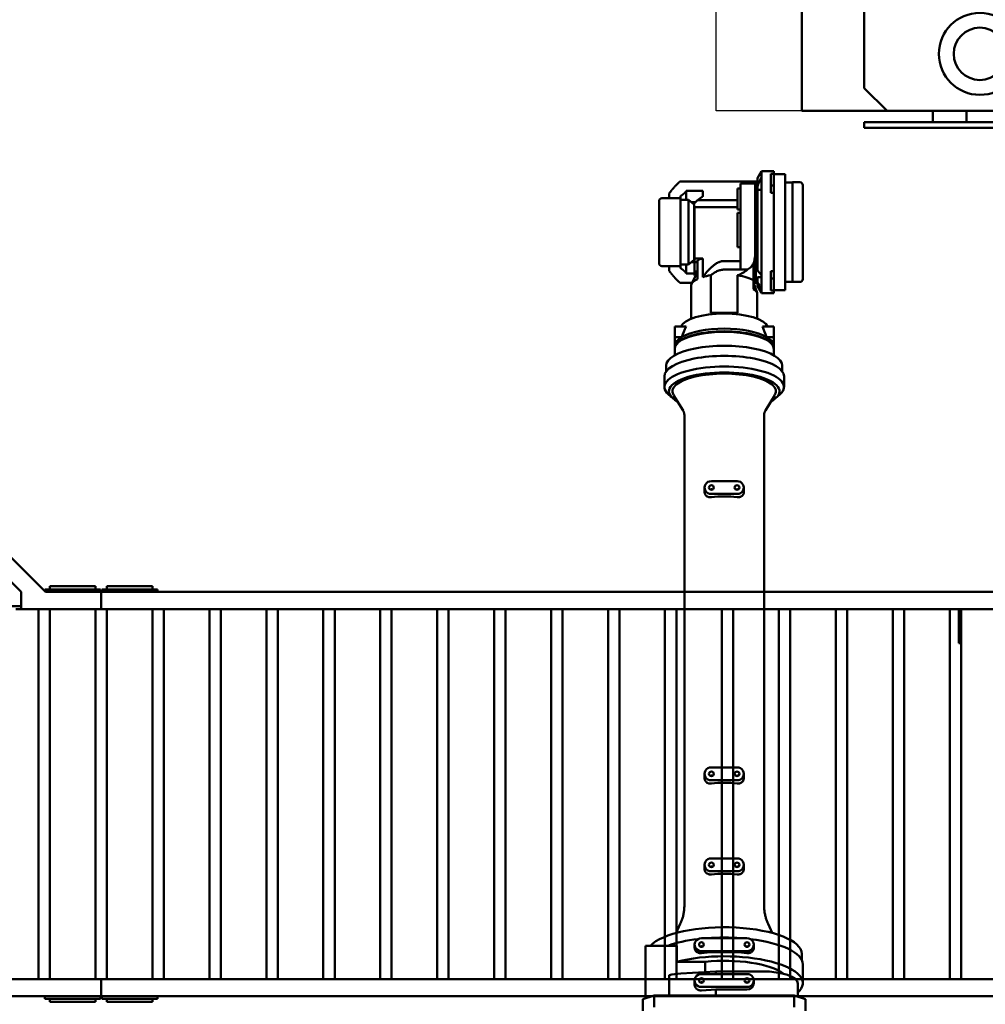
# Model space of a CAD drawing. Header units: millimetres. Extents: x 5419 to 33401, y 455 to 7585.
# Tile 18 of 23: x 21927 to 23622, y 3946 to 5675. Entities that reach past the tile are written whole.
import ezdxf

# ---------------------------------------------------------------- set-up
doc = ezdxf.new("R2010")
doc.units = ezdxf.units.MM
for name, color, linetype, true_color in [('Layout', 7, 'Continuous', 0xbfbfbf), ('machines', 7, 'Continuous', 0x008000), ('robots and equipment', 7, 'Continuous', 0xff8000), ('transportation', 5, 'Continuous', 0x0000ff)]:
    doc.layers.add(name, color=color, linetype=linetype, true_color=true_color)

# ---------------------------------------------------------------- blocks, each defined once
blk = doc.blocks.new('FDS_1b0835c7-9219-484b-a685-0c2eecc56787_Asset_744BAEB6E4EDB0F697E79DFD155A3E41')
at = {"color": 0, "lineweight": 50}
for p, q in [((-2000, 0), (-2000, -30)), ((-2000, 0), (-148, 0)), ((-1901, 4.6), (-1999, 4.6)), ((-1999, 0), (-1999, 4.6)), ((-1990, 10), (-1990, 4.6)), ((-1910, 10), (-1990, 10)), ((-1910, 4.6), (-1910, 10)), ((-1901, 0), (-1901, 4.6)), ((0, -30), (-2000, -30)), ((-1990, -680), (-1990, -30)), ((-1910, -680), (-1910, -30)), ((-1890, -680), (-1890, -30)), ((-1810, -680), (-1810, -30)), ((-1790, -680), (-1790, -30)), ((-1710, -680), (-1710, -30)), ((-1690, -680), (-1690, -30)), ((-1610, -680), (-1610, -30)), ((-1590, -680), (-1590, -30)), ((-1510, -680), (-1510, -30)), ((-1490, -680), (-1490, -30)), ((-1410, -680), (-1410, -30)), ((-1390, -680), (-1390, -30)), ((-1310, -680), (-1310, -30)), ((-1290, -680), (-1290, -30)), ((-1210, -680), (-1210, -30)), ((-1190, -680), (-1190, -30)), ((-1110, -680), (-1110, -30)), ((-1090, -680), (-1090, -30)), ((-1010, -680), (-1010, -30)), ((-990, -680), (-990, -30)), ((-910, -680), (-910, -30)), ((-890, -680), (-890, -30)), ((-810, -680), (-810, -30)), ((-790, -680), (-790, -30)), ((-710, -680), (-710, -30)), ((-690, -680), (-690, -30)), ((-610, -680), (-610, -30)), ((-590, -680), (-590, -30)), ((-510, -680), (-510, -30)), ((-493.9, -90), (-493.9, -30)), ((-490, -680), (-490, -30)), ((-490, -90), (-493.9, -90)), ((-2000, -710), (-2000, -680)), ((0, -680), (-2000, -680)), ((-2000, -710), (0, -710)), ((-1999, -710), (-1999, -714.6)), ((-1901, -714.6), (-1999, -714.6)), ((-1990, -714.6), (-1990, -720)), ((-1990, -720), (-1910, -720)), ((-1910, -720), (-1910, -714.6)), ((-1901, -710), (-1901, -714.6))]:
    blk.add_line(p, q, dxfattribs=at)
blk = doc.blocks.new('FDS_b3d8cbdd-ba2d-4ae9-a5c9-a61e6663c5de_Asset_9A21176EE42F98A64CD7E57F590330CF')
at = {"color": 0, "lineweight": 50}
for p, q in [((-2000, 0), (-2000, -30)), ((-148, 0), (-2000, 0)), ((-1901, 4.6), (-1999, 4.6)), ((-1999, 0), (-1999, 4.6)), ((-1990, 4.6), (-1990, 10)), ((-1990, 10), (-1910, 10)), ((-1910, 10), (-1910, 4.6)), ((-1901, 0), (-1901, 4.6)), ((-2000, -30), (0, -30)), ((-1990, -30), (-1990, -680)), ((-1910, -30), (-1910, -680)), ((-1890, -30), (-1890, -680)), ((-2000, -710), (-2000, -680)), ((-2000, -680), (-1859.6, -680)), ((-1859.6, -710), (-1859.6, -680)), ((-1850, -680), (-1859.6, -680)), ((-1859.6, -685.1), (-1728.7, -685.1)), ((-1902, -710), (-2000, -710)), ((-1999, -710), (-1999, -714.6)), ((-1901, -714.6), (-1999, -714.6)), ((-1990, -720), (-1990, -714.6)), ((-1910, -720), (-1990, -720)), ((-1910, -714.6), (-1910, -720)), ((-1902, -710), (-943.9, -1668.1)), ((-1901, -711), (-1901, -714.6)), ((-922.7, -1646.9), (-1859.6, -710))]:
    blk.add_line(p, q, dxfattribs=at)
blk = doc.blocks.new('FDS_b08ea8a8-3ac8-4067-a5db-55ce0aeede3d_Asset_51E05EA1A093A3F0CCAC025669E8B9A8')
at = {"color": 0, "lineweight": 50}
for p, q in [((-143, -925.3), (-143, -945.9)), ((-123, -952.8), (-123, -932.1)), ((123, -952.8), (123, -932.1)), ((143, -945.9), (143, -925.3)), ((-143, -945.9), (-123, -952.8)), ((-129.2, -973.6), (-129.2, -950.7)), ((123, -952.8), (143, -945.9)), ((138, -947.6), (138, -1040)), ((-123, -952.8), (123, -952.8)), ((15, -962.9), (-40, -962.9)), ((40, -967.6), (-40, -967.6)), ((15, -962.9), (15, -952.8)), ((40, -961.4), (15, -962.9)), ((96.7, -988.3), (96.7, -952.8)), ((-138, -1007.1), (-138, -974.2)), ((-52, -974.2), (-52, -978.9)), ((52, -971.9), (52, -978.9)), ((-67.2, -994.9), (15, -994.9)), ((-40, -990.2), (40, -990.2)), ((15, -994.9), (15, -990.2)), ((15, -994.9), (76.2, -991.2)), ((33.5, -993.7), (33.5, -1011.8)), ((-136, -1025.8), (-136, -1015.1)), ((33.5, -1011.8), (83.3, -1011.8)), ((83.3, -1011.8), (83.3, -1040)), ((-52, -1036.7), (-52, -1041.9)), ((40, -1030.6), (-40, -1030.6)), ((52, -1036.7), (52, -1041.9)), ((-40, -1053.1), (40, -1053.1)), ((138, -1040), (83.3, -1040)), ((-77.1, -1078.1), (-84.4, -1062.3)), ((77.1, -1078.1), (84.4, -1062.3)), ((-70, -1971.3), (-70, -1110.9)), ((70, -1971.3), (70, -1110.9)), ((-34.5, -1174.5), (-34.5, -1182)), ((-22.5, -1170.8), (22.5, -1170.8)), ((34.5, -1174.5), (34.5, -1182)), ((22.5, -1193.3), (-22.5, -1193.3)), ((-22.5, -1330.5), (22.5, -1330.5)), ((-34.5, -1334.2), (-34.5, -1341.8)), ((34.5, -1334.2), (34.5, -1341.8)), ((22.5, -1353.1), (-22.5, -1353.1)), ((-34.5, -1837), (-34.5, -1844.5)), ((-22.5, -1833.2), (22.5, -1833.2)), ((34.5, -1837), (34.5, -1844.5)), ((22.5, -1855.8), (-22.5, -1855.8)), ((-72.3, -1979.9), (-89, -2007)), ((72.3, -1979.9), (89, -2007)), ((-90.3, -2001.4), (-97.8, -2007.9)), ((90.3, -2001.4), (97.8, -2007.9)), ((-105, -2039.8), (-105, -2021)), ((105, -2039.8), (105, -2021)), ((-102, -2048.3), (-102, -2058.6)), ((102, -2048.3), (102, -2058.6)), ((-87, -2076.8), (-87, -2088.2)), ((-87, -2097.7), (-87, -2088.2)), ((87, -2076.8), (87, -2088.2)), ((87, -2088.2), (87, -2097.7)), ((-83.3, -2097.7), (-87, -2097.7)), ((-87, -2097.7), (-87, -2101.4)), ((-83.3, -2101.4), (-87, -2101.4)), ((-87, -2101.4), (-87, -2108.3)), ((-87, -2108.3), (-87, -2127.1)), ((-74.5, -2108.3), (-87, -2108.3)), ((-83.3, -2097.7), (-83.3, -2101.4)), ((-74.5, -2108.3), (-74.5, -2109.2)), ((74.5, -2108.3), (87, -2108.3)), ((74.5, -2109.2), (74.5, -2108.3)), ((87, -2097.7), (83.3, -2097.7)), ((83.3, -2101.4), (83.3, -2097.7)), ((83.3, -2101.4), (87, -2101.4)), ((87, -2101.4), (87, -2097.7)), ((87, -2108.3), (87, -2101.4)), ((87, -2127.1), (87, -2108.3)), ((-67.1, -2127.1), (-87, -2127.1)), ((-58, -2184), (-58, -2140.9)), ((58, -2199.1), (58, -2140.9)), ((67.1, -2127.1), (87, -2127.1)), ((-23.6, -2151.4), (23.6, -2151.4)), ((-23.6, -2217.2), (-23.6, -2151.4)), ((23.6, -2217.2), (23.6, -2151.4)), ((-107, -2191), (-87, -2191)), ((-107, -2395), (-107, -2191)), ((-65.5, -2186), (-87, -2186)), ((-87, -2190.3), (-87, -2186)), ((-87, -2195.5), (-87, -2190.3)), ((-82, -2190.3), (-87, -2190.3)), ((-87, -2224.2), (-87, -2195.5)), ((-82, -2190.3), (-82, -2224.2)), ((-58.5, -2198), (-65.5, -2186)), ((-65.5, -2186), (-65.5, -2192.3)), ((-65.5, -2192.3), (-65.5, -2217.4)), ((-51.5, -2204.7), (-57.6, -2186.3)), ((-51.5, -2193.1), (-51.5, -2208.2)), ((-138, -2210.5), (-138, -2375.5)), ((-133, -2205.5), (-120, -2205.5)), ((-120, -2380.5), (-120, -2205.5)), ((-120, -2206), (-107, -2206)), ((-82, -2211.4), (-87, -2211.4)), ((-58.5, -2198), (-58.5, -2205.1)), ((-58.5, -2204), (-53.3, -2204)), ((-58.5, -2205.1), (-58.5, -2213.8)), ((-58.5, -2206), (-55.5, -2206)), ((-55.5, -2380), (-55.5, -2206)), ((-54.5, -2207.5), (-52.5, -2201.8)), ((-54.5, -2207.5), (-54.5, -2257.2)), ((-51.5, -2208.2), (-51.5, -2234.2)), ((47, -2222.6), (57.2, -2202.4)), ((47, -2210.7), (47, -2243.6)), ((56.4, -2204), (77.5, -2204)), ((-87, -2224.2), (-87, -2361.8)), ((-82, -2224.2), (-87, -2224.2)), ((-65.5, -2213.8), (-58.5, -2213.8)), ((-58.5, -2225.8), (-65.5, -2217.4)), ((-65.5, -2217.4), (-65.5, -2367.2)), ((-58.5, -2225.8), (-58.5, -2370.8)), ((-55.5, -2214), (-54.5, -2214)), ((-55.5, -2216.5), (-54.5, -2216.5)), ((-41.1, -2227.3), (-28.5, -2227.3)), ((-28.5, -2227.3), (0, -2227.3)), ((-28.5, -2227.3), (-28.5, -2257.2)), ((37.8, -2214.1), (37.8, -2247)), ((47, -2223.7), (52, -2223.7)), ((49.9, -2216.9), (52, -2216.9)), ((52, -2223.7), (52, -2216.9)), ((66.7, -2220.5), (52, -2220.5)), ((52, -2240.2), (52, -2223.7)), ((66.7, -2236), (66.7, -2220.5)), ((66.7, -2220.5), (67.5, -2221.6)), ((76.5, -2233.5), (76.5, -2229.5)), ((96.5, -2225.1), (96.5, -2233.5)), ((0, -2242.3), (-28.5, -2242.3)), ((37.8, -2247), (52, -2247)), ((47, -2240.2), (52, -2240.2)), ((52, -2247), (52, -2240.2)), ((52, -2240.5), (57.7, -2240.5)), ((52, -2308.1), (52, -2247)), ((53, -2244.5), (63, -2236)), ((53, -2341.5), (53, -2244.5)), ((76.5, -2236), (63, -2236)), ((63, -2236), (63, -2350)), ((76.5, -2233.5), (109.5, -2233.5)), ((76.5, -2239), (76.5, -2233.5)), ((76.5, -2239), (76.5, -2252.3)), ((114.5, -2243.6), (114.5, -2238.5)), ((114.5, -2243.6), (114.5, -2256.9)), ((-54.5, -2257.2), (-54.5, -2378.5)), ((-28.5, -2257.2), (-28.5, -2378.5)), ((52, -2264.5), (53, -2264.5)), ((76.5, -2261.4), (76.5, -2252.3)), ((76.5, -2261.4), (76.5, -2324.6)), ((114.5, -2261.4), (114.5, -2256.9)), ((114.5, -2261.4), (114.5, -2324.6)), ((-23.5, -2266.5), (-28.5, -2266.5)), ((-23.5, -2270.5), (-23.5, -2266.5)), ((-23.5, -2270.5), (-23.5, -2282.9)), ((-23.5, -2316.1), (-23.5, -2282.9)), ((-23.5, -2316.1), (-23.5, -2327.1)), ((52, -2308.1), (52, -2337)), ((-23.5, -2327.1), (-28.5, -2327.1)), ((-23.5, -2332.6), (-28.5, -2332.6)), ((-23.5, -2354.5), (-23.5, -2332.6)), ((52, -2321.5), (53, -2321.5)), ((76.5, -2333.7), (76.5, -2324.6)), ((76.5, -2333.7), (76.5, -2347)), ((114.5, -2329.2), (114.5, -2324.6)), ((114.5, -2329.2), (114.5, -2342.5)), ((-23.5, -2337), (52, -2337)), ((-23.5, -2348.9), (46.9, -2348.9)), ((57.7, -2345.5), (50.7, -2345.5)), ((53, -2341.5), (63, -2350)), ((76.5, -2350), (63, -2350)), ((66.7, -2365.5), (66.7, -2350)), ((76.5, -2352.5), (76.5, -2347)), ((114.5, -2347.5), (114.5, -2342.5)), ((-82, -2361.8), (-87, -2361.8)), ((-87, -2390.5), (-87, -2361.8)), ((-82, -2395.7), (-82, -2361.8)), ((-65.5, -2367.2), (-65.5, -2389.6)), ((-23.5, -2354.5), (-23.5, -2368.4)), ((-23.5, -2368.4), (-23.5, -2369.5)), ((37.5, -2355.7), (37.5, -2365.5)), ((66.7, -2365.5), (37.5, -2365.5)), ((67.5, -2364.5), (66.7, -2365.5)), ((76.5, -2352.5), (109.5, -2352.5)), ((76.5, -2356.5), (76.5, -2352.5)), ((96.5, -2352.5), (96.5, -2360.9)), ((-133, -2380.5), (-120, -2380.5)), ((-120, -2380), (-107, -2380)), ((-82, -2374.7), (-87, -2374.7)), ((-58.5, -2370.8), (-58.5, -2388)), ((-58.5, -2380), (-55.5, -2380)), ((-58.5, -2382), (77.5, -2382)), ((-55.5, -2369.5), (-54.5, -2369.5)), ((-54.5, -2372), (-55.5, -2372)), ((-28.5, -2378.5), (-54.5, -2378.5)), ((-23.5, -2369.5), (-28.5, -2369.5)), ((-107, -2395), (-87, -2395)), ((-87, -2395.7), (-87, -2390.5)), ((-82, -2395.7), (-87, -2395.7)), ((-87, -2395.7), (-87, -2400)), ((-65.5, -2400), (-87, -2400)), ((-58.5, -2388), (-65.5, -2400)), ((-65.5, -2389.6), (-65.5, -2400))]:
    blk.add_line(p, q, dxfattribs=at)
at = {"color": 0, "lineweight": 50, "extrusion": (0, 0, -1)}
for centre, start, end in [((133, -2210.5), 0, 90), ((133, -2375.5), 270, 0)]:
    blk.add_arc(centre, 5, start, end, dxfattribs=at)
at = {"color": 0, "lineweight": 50}
for centre, radius, start, end in [((0, -2293), 73, 42.4282, 44.5753), ((109.5, -2238.5), 5, 0, 90), ((0, -2293), 73, 309.9977, 317.5718), ((109.5, -2347.5), 5, 270, 360)]:
    blk.add_arc(centre, radius, start, end, dxfattribs=at)
for centre, major_axis, ratio, start_param, end_param in [((0, -974.2), (-138, 0), 0.34202, 5.923625, 8.502298), ((-40, -974.2), (-12, 0), 0.939693, 4.712389, 6.283185), ((-40, -978.9), (-12, 0), 0.939693, 4.712389, 7.853982), ((40, -978.9), (12, 0), 0.939693, 4.712389, 7.853982), ((-67.2, -973.6), (-62, 0), 0.34202, 0, 1.570796), ((0, -974.2), (115, 0), 0.34202, 3.572043, 5.008352), ((67.2, -973.6), (52, 0), 0.34202, 4.886922, 5.315535), ((0, -1007.1), (-138, 0), 0.34202, 0, 1.229544), ((0, -1025.8), (-136, 0), 0.34202, 0, 2.832943), ((-40, -1041.9), (-12, 0), 0.939693, 4.712389, 7.853982), ((40, -1041.9), (12, 0), 0.939693, 4.712389, 7.853982), ((0, -1007.1), (138, 0), 0.34202, 4.495186, 4.929592), ((0, -1007.1), (138, 0), 0.34202, 5.053641, 5.511206), ((0, -2013.5), (-97, 0), 0.34202, 5.721544, 9.986419), ((0, -2021), (-105, 0), 0.34202, 5.910658, 9.797305), ((0, -2013.5), (-91, 0), 0.34202, 6.075109, 9.632854), ((0, -2039.8), (-105, 0), 0.34202, 0, 3.141593), ((0, -2089.1), (-87, 0), 0.34202, 0.291466, 2.850127), ((0, -2092.9), (-87, 0), 0.34202, 0.291466, 0.543625), ((0, -2093.8), (87, 0), 0.34202, 3.685217, 5.739561), ((0, -2092.9), (87, 0), 0.34202, 5.739561, 5.99172), ((0, -2123.9), (-76.5, 0), 0.34202, 0.121643, 3.019949), ((0, -2199.1), (58, 0), 0.34202, 3.619562, 4.294119), ((0, -2199.1), (58, 0), 0.34202, 5.657129, 6.283185), ((0, -2199.1), (58, 0), 0.34202, 5.130659, 5.421992), ((0, -2231.9), (58, 0), 0.34202, 5.421992, 5.657129)]:
    blk.add_ellipse(centre, major_axis=major_axis, ratio=ratio, start_param=start_param, end_param=end_param, dxfattribs=at)
at = {"color": 0, "lineweight": 50, "extrusion": (0, 0, -1)}
for centre, major_axis, ratio, start_param, end_param in [((-40, -978.9), (-4.25, 0), 0.939693, 3.141593, 9.424778), ((-40, -972.1), (-4.25, 0), 0.939693, 4.157238, 5.26754), ((40, -978.9), (-4.25, 0), 0.939693, 3.141593, 9.424778), ((40, -972.1), (-4.25, 0), 0.939693, 4.157238, 5.26754), ((0, -981.7), (-138, 0), 0.34202, 4.418314, 5.006464), ((-40, -1041.9), (-4.25, 0), 0.939693, 3.141593, 9.424778), ((-40, -1035.1), (-4.25, 0), 0.939693, 4.157238, 5.26754), ((40, -1041.9), (-4.25, 0), 0.939693, 3.141593, 9.424778), ((40, -1035.1), (-4.25, 0), 0.939693, 4.157238, 5.26754), ((-22.5, -1182), (-12, 0), 0.939693, 4.712389, 7.853982), ((0, -1142.4), (-70, 0), 0.34202, 4.385151, 5.039627), ((22.5, -1182), (12, 0), 0.939693, 4.712389, 7.853982), ((-22.5, -1182), (4.25, 0), 0.939693, 1.570796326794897, 7.853981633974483), ((-22.5, -1175.2), (-4.25, 0), 0.939693, 4.16541, 5.259368), ((22.5, -1182), (4.25, 0), 0.939693, 1.570796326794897, 7.853981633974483), ((22.5, -1175.2), (-4.25, 0), 0.939693, 4.16541, 5.259368), ((-22.5, -1341.8), (-12, 0), 0.939693, 4.712389, 7.853982), ((0, -1302.1), (-70, 0), 0.34202, 4.385151, 5.039627), ((22.5, -1341.8), (12, 0), 0.939693, 4.712389, 7.853982), ((-22.5, -1341.8), (4.25, 0), 0.939693, 1.570796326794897, 7.853981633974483), ((-22.5, -1335), (-4.25, 0), 0.939693, 4.16541, 5.259368), ((22.5, -1341.8), (4.25, 0), 0.939693, 1.570796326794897, 7.853981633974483), ((22.5, -1335), (-4.25, 0), 0.939693, 4.16541, 5.259368), ((0, -1804.9), (-70, 0), 0.34202, 4.385151, 5.039627), ((-22.5, -1844.5), (-12, 0), 0.939693, 4.712389, 7.853982), ((-22.5, -1844.5), (4.25, 0), 0.939693, 1.570796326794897, 7.853981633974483), ((-22.5, -1837.7), (-4.25, 0), 0.939693, 4.16541, 5.259368), ((22.5, -1844.5), (4.25, 0), 0.939693, 1.570796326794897, 7.853981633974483), ((22.5, -1837.7), (-4.25, 0), 0.939693, 4.16541, 5.259368), ((22.5, -1844.5), (12, 0), 0.939693, 4.712389, 7.853982), ((0, -2058.6), (102, 0), 0.34202, 0, 3.141593), ((0, -2088.2), (87, 0), 0.34202, 0, 3.141593), ((0, -2184), (-58, 0), 0.34202, 5.805216, 6.283185)]:
    blk.add_ellipse(centre, major_axis=major_axis, ratio=ratio, start_param=start_param, end_param=end_param, dxfattribs=at)
at = {"color": 0, "lineweight": 50}
for points, weights in [([(52, -971.9), (52, -964.4), (46, -961), (40, -961.4)], [0.5, 0.5, 0.666666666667, 1]), ([(-23.6, -2151.4), (-20.7, -2150.6), (-17.8, -2150), (-14.7, -2149.6)], [1, 0.994393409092, 0.990950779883, 0.989672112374]), ([(14.7, -2149.6), (17.8, -2150), (20.7, -2150.6), (23.6, -2151.4)], [0.989672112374, 0.990950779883, 0.994393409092, 1]), ([(93.9, -2221.6), (89, -2215.2), (83.5, -2209.3), (77.5, -2204)], [1, 0.996530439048, 0.996530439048, 1]), ([(76.5, -2229.5), (73, -2227.5), (69.9, -2224.8), (67.5, -2221.6)], [1, 0.986519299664, 0.986519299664, 1]), ([(46.9, -2348.9), (44, -2351.4), (40.8, -2353.7), (37.5, -2355.7)], [1, 0.997904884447, 0.997904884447, 1]), ([(67.5, -2364.5), (69.9, -2361.2), (73, -2358.5), (76.5, -2356.5)], [1, 0.986519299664, 0.986519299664, 1]), ([(93.9, -2364.5), (89, -2370.9), (83.5, -2376.7), (77.5, -2382)], [1, 0.996530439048, 0.996530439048, 1])]:
    blk.add_rational_spline(points, weights, degree=3, dxfattribs=at)
for points, knots in [([(-40, -1026.9), (-40.8, -1026.8), (-41.5, -1026.8), (-42.7, -1026.8), (-43, -1026.9), (-43.8, -1027), (-44.2, -1027.1), (-45.2, -1027.4), (-45.9, -1027.6), (-46.9, -1028.1), (-47.2, -1028.3), (-47.8, -1028.7), (-48.1, -1028.9), (-48.9, -1029.5), (-49.4, -1030), (-50.1, -1030.8), (-50.3, -1031.1), (-50.7, -1031.7), (-50.9, -1032.1), (-51.3, -1033), (-51.6, -1033.7), (-51.8, -1034.8), (-51.9, -1035.2), (-52, -1035.9), (-52, -1036.3), (-52, -1036.7), (-52, -1036.7)], [0, 0, 0, 0, 0.00241187, 0.00241187, 0.0036178, 0.0036178, 0.00482374, 0.00482374, 0.00723561, 0.00723561, 0.00844154, 0.00844154, 0.00964748, 0.00964748, 0.01205934, 0.01205934, 0.01326528, 0.01326528, 0.01447121, 0.01447121, 0.01688308, 0.01688308, 0.01808902, 0.01808902, 0.01929495, 0.0193155, 0.0193155, 0.0193155, 0.0193155]), ([(52, -1036.7), (52, -1036.3), (52, -1035.9), (51.9, -1035.2), (51.8, -1034.8), (51.6, -1033.7), (51.4, -1033.1), (50.9, -1032.1), (50.7, -1031.8), (50.3, -1031.2), (50.1, -1030.9), (49.7, -1030.3), (49.4, -1030.1), (48.9, -1029.6), (48.7, -1029.3), (47.8, -1028.7), (47.2, -1028.3), (46.3, -1027.8), (45.9, -1027.7), (45.2, -1027.4), (44.9, -1027.3), (43.8, -1027), (43.1, -1026.9), (41.6, -1026.8), (40.8, -1026.8), (40, -1026.9)], [0.0193155, 0.0193155, 0.0193155, 0.0193155, 0.02050089, 0.02050089, 0.02170682, 0.02170682, 0.02411869, 0.02411869, 0.02532462, 0.02532462, 0.02653056, 0.02653056, 0.02773649, 0.02773649, 0.02894243, 0.02894243, 0.0313543, 0.0313543, 0.03256023, 0.03256023, 0.03376617, 0.03376617, 0.03617803, 0.03617803, 0.0385899, 0.0385899, 0.0385899, 0.0385899]), ([(-70, -1110.9), (-70, -1108.5), (-70.1, -1106), (-70.6, -1101.2), (-70.9, -1098.8), (-71.7, -1094.2), (-72.2, -1092), (-73.4, -1087.6), (-74.1, -1085.6), (-75.6, -1081.7), (-76.3, -1079.8), (-77.1, -1078.1)], [3.1415927, 3.1415927, 3.1415927, 3.1415927, 3.172918, 3.172918, 3.2042434, 3.2042434, 3.2355688, 3.2355688, 3.2668941, 3.2668941, 3.2982195, 3.2982195, 3.2982195, 3.2982195]), ([(77.1, -1078.1), (76.3, -1079.8), (75.6, -1081.7), (74.1, -1085.6), (73.4, -1087.6), (72.2, -1092), (71.7, -1094.2), (70.9, -1098.8), (70.6, -1101.2), (70.1, -1106), (70, -1108.5), (70, -1110.9)], [6.1265585, 6.1265585, 6.1265585, 6.1265585, 6.1578838, 6.1578838, 6.1892092, 6.1892092, 6.2205346, 6.2205346, 6.2518599, 6.2518599, 6.2831853, 6.2831853, 6.2831853, 6.2831853]), ([(-22.5, -1165), (-23.3, -1164.9), (-24.1, -1164.9), (-25.2, -1165), (-25.6, -1165), (-26.3, -1165.1), (-26.7, -1165.2), (-27.7, -1165.5), (-28.4, -1165.7), (-29.4, -1166.1), (-29.7, -1166.3), (-30.3, -1166.6), (-30.6, -1166.8), (-31.4, -1167.5), (-31.9, -1167.9), (-32.6, -1168.7), (-32.8, -1169), (-33.2, -1169.6), (-33.4, -1169.9), (-33.8, -1170.8), (-34.1, -1171.5), (-34.3, -1172.6), (-34.4, -1173), (-34.5, -1173.7), (-34.5, -1174.1), (-34.5, -1174.5)], [0, 0, 0, 0, 0.0024528, 0.0024528, 0.0036792, 0.0036792, 0.00490559, 0.00490559, 0.00735839, 0.00735839, 0.00858479, 0.00858479, 0.00981119, 0.00981119, 0.01226399, 0.01226399, 0.01349039, 0.01349039, 0.01471678, 0.01471678, 0.01716958, 0.01716958, 0.01839598, 0.01839598, 0.01962238, 0.01962238, 0.01962238, 0.01962238]), ([(34.5, -1174.5), (34.5, -1174.1), (34.5, -1173.7), (34.4, -1173), (34.3, -1172.6), (34.1, -1171.5), (33.8, -1170.9), (33.4, -1169.9), (33.2, -1169.6), (32.8, -1169), (32.6, -1168.7), (32.1, -1168.2), (31.9, -1167.9), (31.4, -1167.5), (31.1, -1167.3), (30.3, -1166.6), (29.7, -1166.3), (28.4, -1165.7), (27.7, -1165.5), (26.3, -1165.1), (25.6, -1165), (24.4, -1164.9), (24.1, -1164.9), (23.3, -1165), (22.9, -1165), (22.5, -1165)], [0.01962238, 0.01962238, 0.01962238, 0.01962238, 0.02081585, 0.02081585, 0.02204031, 0.02204031, 0.02448924, 0.02448924, 0.0257137, 0.0257137, 0.02693816, 0.02693816, 0.02816262, 0.02816262, 0.02938708, 0.02938708, 0.03183601, 0.03183601, 0.03428493, 0.03428493, 0.03673385, 0.03673385, 0.03795832, 0.03795832, 0.03918278, 0.03918278, 0.03918278, 0.03918278]), ([(-22.5, -1324.8), (-23.3, -1324.7), (-24.1, -1324.7), (-25.2, -1324.7), (-25.6, -1324.8), (-26.3, -1324.9), (-26.7, -1324.9), (-27.7, -1325.2), (-28.4, -1325.4), (-29.4, -1325.9), (-29.7, -1326), (-30.3, -1326.4), (-30.6, -1326.6), (-31.4, -1327.2), (-31.9, -1327.7), (-32.6, -1328.5), (-32.8, -1328.7), (-33.2, -1329.3), (-33.4, -1329.6), (-33.8, -1330.6), (-34.1, -1331.3), (-34.3, -1332.3), (-34.4, -1332.7), (-34.5, -1333.5), (-34.5, -1333.8), (-34.5, -1334.2)], [0, 0, 0, 0, 0.0024528, 0.0024528, 0.0036792, 0.0036792, 0.00490559, 0.00490559, 0.00735839, 0.00735839, 0.00858479, 0.00858479, 0.00981119, 0.00981119, 0.01226399, 0.01226399, 0.01349039, 0.01349039, 0.01471678, 0.01471678, 0.01716958, 0.01716958, 0.01839598, 0.01839598, 0.01962238, 0.01962238, 0.01962238, 0.01962238]), ([(34.5, -1334.2), (34.5, -1333.9), (34.5, -1333.5), (34.4, -1332.7), (34.3, -1332.4), (34.1, -1331.3), (33.8, -1330.6), (33.4, -1329.6), (33.2, -1329.3), (32.8, -1328.8), (32.6, -1328.5), (32.1, -1327.9), (31.9, -1327.7), (31.4, -1327.2), (31.1, -1327), (30.3, -1326.4), (29.7, -1326), (28.4, -1325.4), (27.7, -1325.2), (26.3, -1324.9), (25.6, -1324.8), (24.4, -1324.7), (24.1, -1324.7), (23.3, -1324.7), (22.9, -1324.7), (22.5, -1324.8)], [0.01962238, 0.01962238, 0.01962238, 0.01962238, 0.02081585, 0.02081585, 0.02204031, 0.02204031, 0.02448924, 0.02448924, 0.0257137, 0.0257137, 0.02693816, 0.02693816, 0.02816262, 0.02816262, 0.02938708, 0.02938708, 0.03183601, 0.03183601, 0.03428493, 0.03428493, 0.03673385, 0.03673385, 0.03795832, 0.03795832, 0.03918278, 0.03918278, 0.03918278, 0.03918278]), ([(-22.5, -1827.5), (-23.3, -1827.4), (-24.1, -1827.4), (-25.2, -1827.5), (-25.6, -1827.5), (-26.3, -1827.6), (-26.7, -1827.7), (-27.7, -1827.9), (-28.4, -1828.2), (-29.4, -1828.6), (-29.7, -1828.8), (-30.3, -1829.1), (-30.6, -1829.3), (-31.4, -1829.9), (-31.9, -1830.4), (-32.6, -1831.2), (-32.8, -1831.5), (-33.2, -1832.1), (-33.4, -1832.4), (-33.8, -1833.3), (-34.1, -1834), (-34.3, -1835.1), (-34.4, -1835.4), (-34.5, -1836.2), (-34.5, -1836.6), (-34.5, -1837)], [0, 0, 0, 0, 0.0024528, 0.0024528, 0.0036792, 0.0036792, 0.00490559, 0.00490559, 0.00735839, 0.00735839, 0.00858479, 0.00858479, 0.00981119, 0.00981119, 0.01226399, 0.01226399, 0.01349039, 0.01349039, 0.01471678, 0.01471678, 0.01716958, 0.01716958, 0.01839598, 0.01839598, 0.01962238, 0.01962238, 0.01962238, 0.01962238]), ([(34.5, -1837), (34.5, -1836.6), (34.5, -1836.2), (34.4, -1835.5), (34.3, -1835.1), (34.1, -1834), (33.8, -1833.3), (33.4, -1832.4), (33.2, -1832.1), (32.8, -1831.5), (32.6, -1831.2), (32.1, -1830.7), (31.9, -1830.4), (31.4, -1830), (31.1, -1829.7), (30.3, -1829.1), (29.7, -1828.8), (28.4, -1828.2), (27.7, -1827.9), (26.3, -1827.6), (25.6, -1827.5), (24.4, -1827.4), (24.1, -1827.4), (23.3, -1827.5), (22.9, -1827.5), (22.5, -1827.5)], [0.01962238, 0.01962238, 0.01962238, 0.01962238, 0.02081585, 0.02081585, 0.02204031, 0.02204031, 0.02448924, 0.02448924, 0.0257137, 0.0257137, 0.02693816, 0.02693816, 0.02816262, 0.02816262, 0.02938708, 0.02938708, 0.03183601, 0.03183601, 0.03428493, 0.03428493, 0.03673385, 0.03673385, 0.03795832, 0.03795832, 0.03918278, 0.03918278, 0.03918278, 0.03918278]), ([(-72.3, -1979.9), (-72.1, -1979.6), (-71.9, -1979.3), (-71.5, -1978.4), (-71.3, -1977.9), (-70.9, -1976.8), (-70.7, -1976.2), (-70.3, -1974.9), (-70.2, -1974.2), (-70, -1972.7), (-70, -1972), (-70, -1971.3)], [2.9335167, 2.9335167, 2.9335167, 2.9335167, 2.9751319, 2.9751319, 3.0167471, 3.0167471, 3.0583623, 3.0583623, 3.0999775, 3.0999775, 3.1415927, 3.1415927, 3.1415927, 3.1415927]), ([(70, -1971.3), (70, -1972), (70, -1972.7), (70.2, -1974.2), (70.3, -1974.9), (70.7, -1976.2), (70.9, -1976.8), (71.3, -1977.9), (71.5, -1978.4), (71.9, -1979.3), (72.1, -1979.6), (72.3, -1979.9)], [0, 0, 0, 0, 0.0416152, 0.0416152, 0.0832304, 0.0832304, 0.1248455, 0.1248455, 0.1664607, 0.1664607, 0.2080759, 0.2080759, 0.2080759, 0.2080759]), ([(-52, -2239.3), (-51.7, -2238.6), (-51.4, -2238), (-50.7, -2236.8), (-50.3, -2236.2), (-49.6, -2235), (-49.2, -2234.5), (-48.3, -2233.4), (-47.9, -2232.9), (-46.5, -2231.3), (-45.5, -2230.4), (-43.4, -2228.7), (-42.3, -2228), (-41.1, -2227.3)], [0, 0, 0, 0, 0.00214789, 0.00214789, 0.00429578, 0.00429578, 0.00644366, 0.00644366, 0.00859155, 0.00859155, 0.01288733, 0.01288733, 0.0171831, 0.0171831, 0.0171831, 0.0171831]), ([(-23.6, -2217.2), (-26.8, -2218.4), (-29.9, -2219.8), (-35.7, -2223.2), (-38.5, -2225.1), (-41.1, -2227.3)], [0, 0, 0, 0, 0.01031956, 0.01031956, 0.02063913, 0.02063913, 0.02063913, 0.02063913]), ([(37.8, -2214.1), (35.4, -2217.3), (32.9, -2220.3), (29, -2224.8), (27.6, -2226.3), (24.8, -2229.2), (23.4, -2230.6), (21.1, -2232.6), (20.4, -2233.3), (18.8, -2234.6), (18, -2235.2), (15.5, -2237), (13.8, -2238.1), (11.5, -2239.3), (11.1, -2239.6), (10.1, -2240), (9.6, -2240.2), (8.2, -2240.8), (7.2, -2241.2), (5.2, -2241.7), (4.2, -2241.9), (2.1, -2242.2), (1, -2242.3), (0, -2242.3)], [0.17424064, 0.17424064, 0.17424064, 0.17424064, 0.18663723, 0.18663723, 0.19283552, 0.19283552, 0.19903381, 0.19903381, 0.20213296, 0.20213296, 0.20523211, 0.20523211, 0.2114304, 0.2114304, 0.21297997, 0.21297997, 0.21452955, 0.21452955, 0.21762869, 0.21762869, 0.22072784, 0.22072784, 0.22382698, 0.22382698, 0.22382698, 0.22382698]), ([(23.6, -2217.2), (21.9, -2218.5), (20.2, -2219.8), (17.9, -2221.3), (17.5, -2221.6), (16.5, -2222.2), (16.1, -2222.5), (14.7, -2223.3), (13.7, -2223.8), (11.7, -2224.7), (10.7, -2225.1), (9.2, -2225.7), (8.7, -2225.8), (7.6, -2226.2), (7.1, -2226.3), (4.4, -2227), (2.2, -2227.3), (0, -2227.3)], [0.02565113, 0.02565113, 0.02565113, 0.02565113, 0.03224242, 0.03224242, 0.03389024, 0.03389024, 0.03553806, 0.03553806, 0.03883371, 0.03883371, 0.04212936, 0.04212936, 0.04377718, 0.04377718, 0.045425, 0.045425, 0.0520163, 0.0520163, 0.0520163, 0.0520163]), ([(-54.5, -2257.2), (-54.5, -2255.7), (-54.4, -2254.3), (-54.2, -2251.3), (-54.1, -2249.8), (-53.7, -2247.6), (-53.6, -2246.8), (-53.3, -2245.3), (-53.2, -2244.5), (-52.7, -2242.3), (-52.4, -2240.8), (-52, -2239.3)], [0, 0, 0, 0, 0.00460542, 0.00460542, 0.00921083, 0.00921083, 0.01151354, 0.01151354, 0.01381625, 0.01381625, 0.01842167, 0.01842167, 0.01842167, 0.01842167]), ([(-61, -2367.2), (-60.6, -2367.2), (-60.3, -2367.3), (-59.8, -2367.5), (-59.7, -2367.6), (-59.4, -2367.8), (-59.3, -2368), (-59, -2368.4), (-58.8, -2368.8), (-58.6, -2369.5), (-58.6, -2369.7), (-58.5, -2370.3), (-58.5, -2370.5), (-58.5, -2370.8)], [0.00000021, 0.00000021, 0.00000021, 0.00000021, 0.00312443, 0.00312443, 0.00468654, 0.00468654, 0.00624865, 0.00624865, 0.00937287, 0.00937287, 0.01093498, 0.01093498, 0.01249709, 0.01249709, 0.01249709, 0.01249709]), ([(-58.5, -2370.8), (-58.5, -2371.4), (-58.5, -2372), (-58.7, -2373), (-58.7, -2373.3), (-58.9, -2374), (-59, -2374.4), (-59.2, -2375.5), (-59.5, -2376.2), (-59.9, -2377.4), (-60, -2377.8), (-60.3, -2378.6), (-60.5, -2379), (-60.9, -2380.3), (-61.3, -2381.1), (-62, -2382.8), (-62.4, -2383.6), (-63.3, -2385.4), (-63.7, -2386.2), (-64.6, -2387.9), (-65, -2388.7), (-65.5, -2389.6)], [0.01249709, 0.01249709, 0.01249709, 0.01249709, 0.01534638, 0.01534638, 0.01677103, 0.01677103, 0.01819567, 0.01819567, 0.02104496, 0.02104496, 0.0224696, 0.0224696, 0.02389425, 0.02389425, 0.02674353, 0.02674353, 0.02959282, 0.02959282, 0.03244211, 0.03244211, 0.0352914, 0.0352914, 0.0352914, 0.0352914])]:
    blk.add_open_spline(points, degree=3, knots=knots, dxfattribs=at)
for points in [[(-74.5, -2109.2), (-72, -2115.2), (-69.6, -2121.1), (-67.1, -2127.1)], [(67.1, -2127.1), (69.6, -2121.1), (72, -2115.2), (74.5, -2109.2)], [(-65.5, -2192.3), (-63.2, -2196.5), (-60.8, -2200.8), (-58.5, -2205.1)], [(93.9, -2221.6), (94.8, -2222.8), (95.7, -2224), (96.5, -2225.1)], [(-51.5, -2234.2), (-51.7, -2235.9), (-51.9, -2237.6), (-52, -2239.3)], [(-65.5, -2367.2), (-63.9, -2367.2), (-62.4, -2367.2), (-61, -2367.2)], [(96.5, -2360.9), (95.7, -2362.1), (94.8, -2363.2), (93.9, -2364.5)]]:
    blk.add_open_spline(points, degree=3, dxfattribs=at)
blk = doc.blocks.new('FDS_c3a0516e-0835-41fb-afa2-9bd1cb4bad24_Asset_F9419E1496E73B5AB7D686C2CDE54425')
at = {"color": 0, "lineweight": 50}
for p, q in [((-960, 735), (-960, 585)), ((232.4, 735), (-960, 735)), ((960, 735), (232.4, 735)), ((232.4, 735), (232.4, -524.9)), ((960, 735), (960, -524.9)), ((-990, -670), (-990, 625)), ((-980, 625), (-990, 625)), ((-980, 625), (-980, -670)), ((-960, 585), (-920, 625)), ((-920, 625), (-780, 625)), ((-780, 625), (-780, -750)), ((-780, 625), (-765, 625)), ((-765, 625), (-765, -750)), ((-765, 625), (-736.9, 625)), ((-110.7, 625), (-736.9, 625)), ((-736.2, 624.7), (-726.5, 615)), ((-121.1, 615), (-111.4, 624.7)), ((-110.7, 625), (-82.6, 625)), ((-82.6, 625), (-82.6, -750)), ((-82.6, 625), (-67.6, 625)), ((-67.6, 625), (-67.6, -750)), ((-67.6, 625), (72.4, 625)), ((72.4, 625), (112.4, 585)), ((-960, -710), (-960, 585)), ((112.4, 585), (112.4, -710)), ((-960, 504.7), (-980, 504.7)), ((-960, 445.3), (-980, 445.3)), ((112.4, -225), (232.4, -225)), ((-960, -485.3), (-980, -485.3)), ((960, -524.9), (232.4, -524.9)), ((232.4, -524.9), (232.4, -735)), ((274.4, -524.9), (274.4, -534.9)), ((274.4, -534.9), (319.4, -534.9)), ((319.4, -524.9), (319.4, -534.9)), ((373.3, -524.9), (373.3, -534.9)), ((373.3, -534.9), (418.3, -534.9)), ((418.3, -524.9), (418.3, -534.9)), ((565.3, -524.9), (565.3, -529.9)), ((597.8, -529.9), (565.3, -529.9)), ((597.8, -524.9), (597.8, -529.9)), ((610.3, -524.9), (610.3, -529.9)), ((642.8, -529.9), (610.3, -529.9)), ((642.8, -524.9), (642.8, -529.9)), ((675.3, -524.9), (675.3, -529.9)), ((780, -529.9), (675.3, -529.9)), ((780, -524.9), (780, -529.9)), ((960, -524.9), (960, -735)), ((-960, -544.7), (-980, -544.7)), ((252.4, -723.5), (252.4, -536.4)), ((252.4, -536.4), (940, -536.4)), ((257.4, -539.3), (257.4, -536.4)), ((257.4, -539.3), (257.4, -720.7)), ((935, -539.3), (257.4, -539.3)), ((935, -539.3), (935, -536.4)), ((935, -720.7), (935, -539.3)), ((940, -536.4), (940, -723.5)), ((293, -595), (293, -599.1)), ((414.3, -595), (414.3, -599.1)), ((454.7, -595), (454.7, -599.1)), ((576, -595), (576, -599.1)), ((616.4, -595), (616.4, -599.1)), ((737.7, -595), (737.7, -599.1)), ((677, -638.4), (920, -638.4)), ((677, -638.4), (677, -642.5)), ((920, -638.4), (920, -642.5)), ((920, -642.5), (677, -642.5)), ((677, -642.5), (677, -716.2)), ((920, -716.2), (920, -642.5)), ((-980, -670), (-990, -670)), ((313.2, -687.7), (313.2, -691.8)), ((394.1, -687.7), (394.1, -691.8)), ((-960, -710), (-960, -735)), ((-920, -750), (-960, -710)), ((112.4, -710), (72.4, -750)), ((257.4, -715.3), (252.4, -715.3)), ((940, -723.5), (252.4, -723.5)), ((257.4, -720.7), (935, -720.7)), ((677, -716.2), (920, -716.2)), ((940, -715.3), (935, -715.3)), ((-960, -735), (-935, -735)), ((-726.5, -740), (-736.2, -749.7)), ((-111.4, -749.7), (-121.1, -740)), ((87.4, -735), (232.4, -735)), ((232.4, -735), (960, -735)), ((353.7, -735), (353.7, -755)), ((838.7, -735), (838.7, -755)), ((-780, -750), (-920, -750)), ((-765, -750), (-780, -750)), ((-736.9, -750), (-765, -750)), ((-736.9, -750), (-110.7, -750)), ((-627.5, -750), (-627.5, -755)), ((-230.1, -755), (-627.5, -755)), ((-230.1, -750), (-230.1, -755)), ((-82.6, -750), (-110.7, -750)), ((-67.6, -750), (-82.6, -750)), ((72.4, -750), (-67.6, -750)), ((353.7, -755), (838.7, -755)), ((384.1, -755), (384.1, -765)), ((404.1, -755), (404.1, -765)), ((411.2, -755), (411.2, -765)), ((431.2, -755), (431.2, -765)), ((485.1, -755), (485.1, -765)), ((505.1, -755), (505.1, -765)), ((586.2, -755), (586.2, -765)), ((606.2, -755), (606.2, -765)), ((687.3, -755), (687.3, -765)), ((707.3, -755), (707.3, -765)), ((761.2, -755), (761.2, -765)), ((781.2, -755), (781.2, -765)), ((788.3, -755), (788.3, -765)), ((808.3, -755), (808.3, -765)), ((384.1, -765), (404.1, -765)), ((411.2, -765), (431.2, -765)), ((485.1, -765), (505.1, -765)), ((586.2, -765), (606.2, -765)), ((687.3, -765), (707.3, -765)), ((761.2, -765), (781.2, -765)), ((788.3, -765), (808.3, -765))]:
    blk.add_line(p, q, dxfattribs=at)
for centre, radius in [((-860, 422), 72), ((12.4, 422), 72), ((-860, 422), 46), ((12.4, 422), 46), ((-860, -635), 72), ((12.4, -635), 72), ((-860, -635), 46), ((12.4, -635), 46)]:
    blk.add_circle(centre, radius, dxfattribs=at)
at = {"color": 0, "lineweight": 50, "extrusion": (0, 0, -1)}
for centre, major_axis, ratio, start_param, end_param in [((-736.9, 615), (0, -10), 0.267949, 3.141593, 3.403392), ((-110.7, 615), (0, 10), 0.267949, 6.021386, 6.283185), ((353.7, -595), (-60.6, 0), 0.573576, 0, 3.141593), ((515.3, -595), (-60.6, 0), 0.573576, 0, 3.141593), ((677, -595), (-60.6, 0), 0.573576, 0, 3.141593), ((353.7, -687.7), (-40.4, 0), 0.573576, 0, 3.141593), ((-736.9, -740), (0, -10), 0.267949, 6.021386, 6.283185), ((-110.7, -740), (0, 10), 0.267949, 3.141593, 3.403392)]:
    blk.add_ellipse(centre, major_axis=major_axis, ratio=ratio, start_param=start_param, end_param=end_param, dxfattribs=at)
at = {"color": 0, "lineweight": 50}
for centre, major_axis in [((353.7, -599.1), (-60.6, 0)), ((515.3, -599.1), (-60.6, 0)), ((677, -599.1), (-60.6, 0)), ((353.7, -691.8), (-40.4, 0))]:
    blk.add_ellipse(centre, major_axis=major_axis, ratio=0.573576, start_param=3.141593, end_param=9.424778, dxfattribs=at)

msp = doc.modelspace()

# ---------------------------------------------------------------- linework, layer by layer
at = {"layer": 'Layout'}
for points in [[(23150, 7435.1), (24935, 7435.1), (24935, 5515.1), (23150, 5515.1)], [(20070, 4670.1), (20968, 4670.1), (20511.9, 5126.2), (21013.9, 5628.2), (21972, 4670.1), (24968, 4670.1), (24511.9, 5126.2), (25013.9, 5628.2), (25972, 4670.1), (28968, 4670.1), (28511.9, 5126.2), (29013.9, 5628.2), (29972, 4670.1), (30070, 4670.1), (30070, 3960.1), (20070, 3960.1)]]:
    msp.add_lwpolyline(points, close=True, dxfattribs=at)

# ---------------------------------------------------------------- block references
msp.add_blockref('FDS_1b0835c7-9219-484b-a685-0c2eecc56787_Asset_744BAEB6E4EDB0F697E79DFD155A3E41', (24070, 4670.1))
at = {"layer": 'machines', "rotation": 90}
msp.add_blockref('FDS_c3a0516e-0835-41fb-afa2-9bd1cb4bad24_Asset_F9419E1496E73B5AB7D686C2CDE54425', (24035, 6475.1), dxfattribs=at)
at = {"layer": 'robots and equipment', "rotation": 180}
msp.add_blockref('FDS_b08ea8a8-3ac8-4067-a5db-55ce0aeede3d_Asset_51E05EA1A093A3F0CCAC025669E8B9A8', (23164, 3009, 1278.2), dxfattribs=at)
at = {"layer": 'transportation', "rotation": 180}
msp.add_blockref('FDS_b3d8cbdd-ba2d-4ae9-a5c9-a61e6663c5de_Asset_9A21176EE42F98A64CD7E57F590330CF', (20070, 3960.1), dxfattribs=at)

doc.saveas('drawing.dxf')
